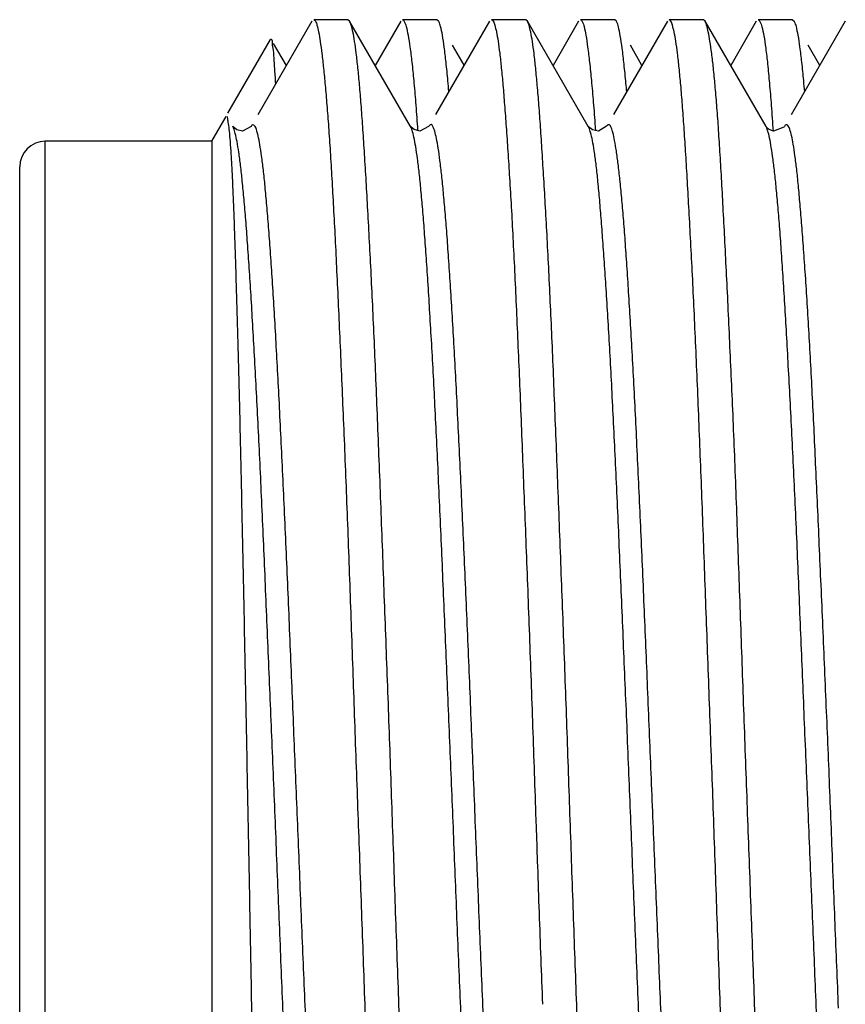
# Model space of a CAD drawing. Header units: inches. Extents: x 0.2 to 16.8, y 0.1 to 10.8.
# Tile 14 of 43: x 9.333 to 9.462, y 4.889 to 5.043. Entities that reach past the tile are written whole.
import ezdxf

# ---------------------------------------------------------------- set-up
doc = ezdxf.new("R2010")
doc.units = ezdxf.units.IN
doc.header["$LTSCALE"] = 0.935
doc.header["$MEASUREMENT"] = 0
doc.layers.get('0').update_dxf_attribs({"linetype": 'CONTINUOUS'})

msp = doc.modelspace()

# ---------------------------------------------------------------- linework, layer by layer
at = {"color": 7, "linetype": 'CONTINUOUS'}
for p, q in [((9.37826, 5.04255), (9.36981, 5.02794)), ((9.38388, 5.04279), (9.37854, 5.04279)), ((9.38415, 5.04256), (9.38388, 5.04279)), ((9.39366, 5.02613), (9.38415, 5.04256)), ((9.39216, 5.04257), (9.38815, 5.03565)), ((9.39779, 5.04279), (9.39241, 5.04279)), ((9.40602, 5.04255), (9.39759, 5.02798)), ((9.39806, 5.04256), (9.39779, 5.04279)), ((9.41166, 5.04279), (9.4063, 5.04279)), ((9.41193, 5.04256), (9.41166, 5.04279)), ((9.42144, 5.02612), (9.41193, 5.04256)), ((9.41993, 5.04255), (9.41593, 5.03564)), ((9.42557, 5.04279), (9.4202, 5.04279)), ((9.43382, 5.04257), (9.42537, 5.02797)), ((9.42583, 5.04257), (9.42557, 5.04279)), ((9.43942, 5.04279), (9.43408, 5.04279)), ((9.43968, 5.04257), (9.43942, 5.04279)), ((9.44921, 5.02611), (9.43968, 5.04257)), ((9.44769, 5.04256), (9.44369, 5.03565)), ((9.45334, 5.04279), (9.44796, 5.04279)), ((9.4616, 5.04255), (9.45313, 5.02792)), ((9.45334, 5.04279), (9.45359, 5.04258)), ((9.36514, 5.0282), (9.37179, 5.03971)), ((9.37193, 5.03971), (9.37179, 5.03971)), ((9.37427, 5.03566), (9.37228, 5.03909)), ((9.40204, 5.03568), (9.40024, 5.03879)), ((9.42982, 5.03566), (9.42801, 5.03879)), ((9.4576, 5.03564), (9.45578, 5.0388)), ((9.3626, 5.02379), (9.36484, 5.02768)), ((9.36589, 5.02612), (9.36588, 5.02613)), ((9.3937, 5.02607), (9.39365, 5.02615)), ((9.39366, 5.02613), (9.39365, 5.02615)), ((9.39653, 5.02615), (9.39652, 5.02614)), ((9.42144, 5.02612), (9.42143, 5.02614)), ((9.42149, 5.02607), (9.42144, 5.02615)), ((9.3665, 5.02557), (9.36593, 5.02605)), ((9.36875, 5.02612), (9.36875, 5.02611)), ((9.39422, 5.02562), (9.3937, 5.02607)), ((9.4221, 5.02557), (9.42149, 5.02607)), ((9.44924, 5.02606), (9.44921, 5.02611)), ((9.44971, 5.02562), (9.44924, 5.02606)), ((9.45208, 5.02611), (9.45208, 5.02611)), ((9.3626, 5.02379), (9.3366, 5.02379)), ((9.3626, 5.02379), (9.3626, 4.81179)), ((9.3326, 4.81579), (9.3326, 5.01979))]:
    msp.add_line(p, q, dxfattribs=at)
at = {"color": 9, "linetype": 'CONTINUOUS'}
msp.add_line((9.3366, 4.81179), (9.3366, 5.02379), dxfattribs=at)
at = {"color": 7, "linetype": 'CONTINUOUS'}
for points in [[(9.39653, 5.02615), (9.39649, 5.02608), (9.3951, 5.02539), (9.39422, 5.02562)], [(9.42431, 5.02614), (9.42306, 5.0254), (9.4221, 5.02557)], [(9.36875, 5.02612), (9.36743, 5.02537), (9.3665, 5.02557)], [(9.45208, 5.02611), (9.45199, 5.02598), (9.45039, 5.02537), (9.44971, 5.02562)]]:
    msp.add_lwpolyline(points, dxfattribs=at)
msp.add_arc((9.3366, 5.01979), 0.004, 90, 180, dxfattribs=at)
for points, knots in [([(9.37854, 5.04279), (9.37865, 5.04279), (9.3789, 5.04246), (9.37909, 5.04183), (9.37934, 5.04074), (9.37958, 5.03927), (9.37973, 5.03814), (9.3798, 5.03751)], [0, 0, 0, 0, 0.060243, 0.185197, 0.383115, 0.654883, 1, 1, 1, 1]), ([(9.39084, 4.91779), (9.39076, 4.92022), (9.39059, 4.92507), (9.39033, 4.93231), (9.39007, 4.93951), (9.3898, 4.94663), (9.38954, 4.95365), (9.38928, 4.96055), (9.38903, 4.96732), (9.38877, 4.97391), (9.38852, 4.9803), (9.38827, 4.98648), (9.38802, 4.99241), (9.38776, 4.99809), (9.3875, 5.00351), (9.38723, 5.00863), (9.38697, 5.01347), (9.38672, 5.01798), (9.38646, 5.02216), (9.38621, 5.02598), (9.38596, 5.02942), (9.38572, 5.03247), (9.38546, 5.03513), (9.38521, 5.03741), (9.38495, 5.03928), (9.3847, 5.04075), (9.38444, 5.04182), (9.38428, 5.04235), (9.38415, 5.04256)], [0, 0, 0, 0, 0.058279, 0.116348, 0.173985, 0.231003, 0.287255, 0.34257, 0.396765, 0.449606, 0.500862, 0.550327, 0.597869, 0.643378, 0.686741, 0.727852, 0.766601, 0.80286, 0.836406, 0.867016, 0.894586, 0.919102, 0.940523, 0.958819, 0.973956, 0.985895, 0.994612, 1, 1, 1, 1]), ([(9.39241, 5.04279), (9.39254, 5.04279), (9.39281, 5.04236), (9.39303, 5.04158), (9.39333, 5.04021), (9.39349, 5.03915), (9.39358, 5.03853)], [0, 0, 0, 0, 0.086771, 0.276787, 0.580746, 1, 1, 1, 1]), ([(9.39922, 5.03614), (9.39913, 5.03693), (9.39896, 5.03836), (9.3987, 5.04021), (9.39841, 5.04158), (9.39823, 5.04225), (9.39807, 5.04255), (9.39806, 5.04256)], [0, 0, 0, 0, 0.366842, 0.65497, 0.863926, 0.994593, 1, 1, 1, 1]), ([(9.4063, 5.04279), (9.40641, 5.04279), (9.40667, 5.04247), (9.40687, 5.04184), (9.40713, 5.04076), (9.40737, 5.03929), (9.40752, 5.03817), (9.4076, 5.03754)], [0, 0, 0, 0, 0.061567, 0.186363, 0.38359, 0.654749, 1, 1, 1, 1]), ([(9.41579, 4.99244), (9.41571, 4.99433), (9.41554, 4.99801), (9.41529, 5.0034), (9.41503, 5.00851), (9.41476, 5.01334), (9.4145, 5.01786), (9.41424, 5.02205), (9.41399, 5.02589), (9.41374, 5.02934), (9.41349, 5.03241), (9.41324, 5.03509), (9.41299, 5.03738), (9.41274, 5.03926), (9.41249, 5.04074), (9.41222, 5.04182), (9.41206, 5.04234), (9.41193, 5.04256)], [0, 0, 0, 0, 0.112523, 0.219744, 0.321521, 0.417668, 0.507881, 0.591527, 0.66799, 0.73685, 0.798025, 0.851496, 0.89722, 0.935066, 0.964893, 0.986666, 1, 1, 1, 1]), ([(9.4202, 5.04279), (9.42034, 5.04279), (9.42061, 5.04235), (9.42082, 5.04157), (9.42111, 5.0402), (9.42126, 5.03913), (9.42134, 5.03851)], [0, 0, 0, 0, 0.088264, 0.278954, 0.58278, 1, 1, 1, 1]), ([(9.42703, 5.03587), (9.42694, 5.0367), (9.42676, 5.03817), (9.42649, 5.0401), (9.42619, 5.04153), (9.42601, 5.04223), (9.42584, 5.04255), (9.42583, 5.04257)], [0, 0, 0, 0, 0.365904, 0.65362, 0.862061, 0.991954, 1, 1, 1, 1]), ([(9.43589, 5.03257), (9.43581, 5.03347), (9.43566, 5.03513), (9.4354, 5.03741), (9.43514, 5.03929), (9.43489, 5.04076), (9.43462, 5.04184), (9.43446, 5.04236), (9.43433, 5.04258)], [0, 0, 0, 0, 0.265355, 0.49186, 0.678991, 0.82596, 0.932766, 1, 1, 1, 1]), ([(9.44637, 4.91779), (9.44628, 4.92022), (9.44611, 4.92506), (9.44584, 4.9323), (9.44559, 4.93949), (9.44534, 4.9466), (9.44509, 4.95361), (9.44484, 4.96051), (9.4446, 4.96725), (9.44435, 4.97383), (9.44409, 4.98022), (9.44382, 4.98639), (9.44355, 4.99233), (9.44329, 4.99803), (9.44302, 5.00345), (9.44277, 5.00858), (9.44251, 5.01341), (9.44227, 5.01792), (9.44202, 5.02209), (9.44178, 5.02591), (9.44153, 5.02936), (9.44127, 5.03243), (9.44101, 5.03512), (9.44075, 5.0374), (9.44048, 5.03929), (9.44023, 5.04076), (9.43997, 5.04183), (9.43981, 5.04236), (9.43968, 5.04257)], [0, 0, 0, 0, 0.058192, 0.11622, 0.173791, 0.230744, 0.286954, 0.342184, 0.396234, 0.448935, 0.500108, 0.549584, 0.597205, 0.642819, 0.686287, 0.727453, 0.766147, 0.802285, 0.835752, 0.866369, 0.894062, 0.918762, 0.94035, 0.958779, 0.974005, 0.985962, 0.99465, 1, 1, 1, 1]), ([(9.44796, 5.04279), (9.4481, 5.04279), (9.44839, 5.04235), (9.44861, 5.04154), (9.44892, 5.04011), (9.44908, 5.039), (9.44916, 5.03836)], [0, 0, 0, 0, 0.086471, 0.275285, 0.57942, 1, 1, 1, 1]), ([(9.45359, 5.04258), (9.4536, 5.04256), (9.45376, 5.04226), (9.45394, 5.04158), (9.45423, 5.04021), (9.45449, 5.03837), (9.45466, 5.03695), (9.45475, 5.03616)], [0, 0, 0, 0, 0.007968, 0.13787, 0.346182, 0.633943, 1, 1, 1, 1]), ([(9.37238, 5.03633), (9.37235, 5.0369), (9.37232, 5.03785), (9.37201, 5.0389), (9.37215, 5.03957), (9.37193, 5.0397), (9.37193, 5.0397)], [0, 0, 0, 0, 0.493447, 0.825281, 0.997041, 1, 1, 1, 1]), ([(9.3798, 5.03751), (9.3799, 5.03675), (9.38008, 5.0351), (9.38025, 5.03344), (9.38033, 5.03255)], [0, 0, 0, 0, 0.460724, 1, 1, 1, 1]), ([(9.4076, 5.03754), (9.40769, 5.03678), (9.40787, 5.03512), (9.40802, 5.03347), (9.4081, 5.03257)], [0, 0, 0, 0, 0.460422, 1, 1, 1, 1]), ([(9.38033, 5.03255), (9.38042, 5.03153), (9.38061, 5.02935), (9.38087, 5.02589), (9.38113, 5.02206), (9.38138, 5.01787), (9.38163, 5.01335), (9.38188, 5.00853), (9.38213, 5.00342), (9.38238, 4.99804), (9.38264, 4.99239), (9.3829, 4.98647), (9.38316, 4.98031), (9.38343, 4.9739), (9.38369, 4.96729), (9.38394, 4.96051), (9.38419, 4.9536), (9.38444, 4.94659), (9.38469, 4.93948), (9.38494, 4.9323), (9.3852, 4.92507), (9.38538, 4.92022), (9.38547, 4.91779)], [0, 0, 0, 0, 0.026824, 0.057009, 0.090511, 0.127144, 0.16664, 0.208726, 0.253273, 0.300204, 0.349461, 0.400996, 0.454761, 0.510663, 0.568394, 0.627563, 0.687806, 0.748943, 0.810847, 0.873421, 0.936531, 1, 1, 1, 1]), ([(9.39416, 5.03328), (9.39427, 5.03215), (9.39447, 5.02974), (9.39466, 5.02714), (9.39476, 5.02567), (9.39477, 5.02548)], [0, 0, 0, 0, 0.432892, 0.926861, 1, 1, 1, 1]), ([(9.4081, 5.03257), (9.40819, 5.03155), (9.40836, 5.02937), (9.40862, 5.02593), (9.40888, 5.02211), (9.40914, 5.01795), (9.40941, 5.01344), (9.40967, 5.00861), (9.40992, 5.00348), (9.41009, 4.99995), (9.41017, 4.99814)], [0, 0, 0, 0, 0.089436, 0.189725, 0.300617, 0.421833, 0.552758, 0.693068, 0.8424, 1, 1, 1, 1]), ([(9.42192, 5.03328), (9.42203, 5.03216), (9.42224, 5.02976), (9.42244, 5.02716), (9.42254, 5.02568), (9.42256, 5.02549)], [0, 0, 0, 0, 0.431685, 0.925939, 1, 1, 1, 1]), ([(9.44104, 4.91779), (9.44095, 4.92022), (9.44078, 4.92505), (9.44051, 4.93229), (9.44025, 4.93948), (9.43999, 4.94659), (9.43973, 4.9536), (9.43948, 4.9605), (9.43923, 4.96725), (9.43898, 4.97383), (9.43873, 4.98022), (9.43847, 4.98641), (9.43821, 4.99235), (9.43795, 4.99805), (9.43769, 5.00348), (9.43742, 5.00861), (9.43716, 5.01344), (9.43691, 5.01795), (9.43666, 5.02211), (9.43641, 5.02593), (9.43616, 5.02937), (9.43599, 5.03155), (9.43589, 5.03257)], [0, 0, 0, 0, 0.06328, 0.126401, 0.189042, 0.251041, 0.312243, 0.372339, 0.431173, 0.488599, 0.544329, 0.59822, 0.650136, 0.699812, 0.74713, 0.791961, 0.834077, 0.873376, 0.909758, 0.943042, 0.973148, 1, 1, 1, 1]), ([(9.44974, 5.03288), (9.44984, 5.03172), (9.45004, 5.02923), (9.45022, 5.02673), (9.45032, 5.0254)], [0, 0, 0, 0, 0.466482, 1, 1, 1, 1]), ([(9.36832, 4.91779), (9.36827, 4.92009), (9.36818, 4.92468), (9.36805, 4.93154), (9.36791, 4.93836), (9.36778, 4.94509), (9.36765, 4.95171), (9.36751, 4.95817), (9.36738, 4.96445), (9.36725, 4.97053), (9.36712, 4.97638), (9.36699, 4.982), (9.36686, 4.98737), (9.36672, 4.99248), (9.36658, 4.99731), (9.36645, 5.00184), (9.36632, 5.00604), (9.36619, 5.00989), (9.36606, 5.01339), (9.36593, 5.01652), (9.3658, 5.01928), (9.36566, 5.02165), (9.36553, 5.02364), (9.36538, 5.02521), (9.3653, 5.02645), (9.36511, 5.02702), (9.3651, 5.02733)], [0, 0, 0, 0, 0.062813, 0.125604, 0.187916, 0.249489, 0.309997, 0.369018, 0.426391, 0.481919, 0.535363, 0.586695, 0.635768, 0.682433, 0.72661, 0.768005, 0.80637, 0.841622, 0.873614, 0.902227, 0.927402, 0.949076, 0.967234, 0.981821, 0.992747, 1, 1, 1, 1]), ([(9.37805, 4.81476), (9.37795, 4.81554), (9.37776, 4.81722), (9.37749, 4.81994), (9.37721, 4.82302), (9.37693, 4.82646), (9.37665, 4.83023), (9.37638, 4.83434), (9.37611, 4.83879), (9.37584, 4.84355), (9.37557, 4.84861), (9.3753, 4.85392), (9.37503, 4.85947), (9.37475, 4.86522), (9.37448, 4.87115), (9.3742, 4.87725), (9.37393, 4.88354), (9.37366, 4.89), (9.37339, 4.89658), (9.37312, 4.90323), (9.37285, 4.90991), (9.37258, 4.91662), (9.3723, 4.92332), (9.37202, 4.92998), (9.37175, 4.93659), (9.37147, 4.94314), (9.3712, 4.94963), (9.37093, 4.95601), (9.37066, 4.96224), (9.37039, 4.96829), (9.37012, 4.97412), (9.36985, 4.97973), (9.36957, 4.9851), (9.3693, 4.99022), (9.36902, 4.99507), (9.36875, 4.99963), (9.36848, 5.00389), (9.36821, 5.00781), (9.36794, 5.01139), (9.36767, 5.0146), (9.3674, 5.01743), (9.36713, 5.01989), (9.36686, 5.02196), (9.36658, 5.02361), (9.36634, 5.02491), (9.36611, 5.02557), (9.36601, 5.02588)], [0, 0, 0, 0, 0.011112, 0.024055, 0.038728, 0.055034, 0.072917, 0.092365, 0.113456, 0.13607, 0.160053, 0.185266, 0.21156, 0.238822, 0.266888, 0.295677, 0.325462, 0.356166, 0.387415, 0.418846, 0.450495, 0.482283, 0.514035, 0.545542, 0.576801, 0.607867, 0.638585, 0.668837, 0.698414, 0.72709, 0.754669, 0.781207, 0.806687, 0.830967, 0.853931, 0.875544, 0.895742, 0.914405, 0.931383, 0.946602, 0.960066, 0.971761, 0.981616, 0.989601, 0.995725, 1, 1, 1, 1]), ([(9.40349, 4.84603), (9.40339, 4.84775), (9.40321, 4.85128), (9.40294, 4.85669), (9.40268, 4.86234), (9.4024, 4.8682), (9.40213, 4.87426), (9.40185, 4.8805), (9.40157, 4.88688), (9.4013, 4.89337), (9.40102, 4.89995), (9.40076, 4.90659), (9.40049, 4.91327), (9.40022, 4.91996), (9.39995, 4.92665), (9.39967, 4.9333), (9.39939, 4.93992), (9.39912, 4.94646), (9.39884, 4.95288), (9.39857, 4.95916), (9.3983, 4.96528), (9.39803, 4.97121), (9.39776, 4.97693), (9.39749, 4.98243), (9.39722, 4.98769), (9.39694, 4.99269), (9.39666, 4.9974), (9.39639, 5.00181), (9.39612, 5.0059), (9.39585, 5.00964), (9.39558, 5.01303), (9.39531, 5.01605), (9.39505, 5.0187), (9.39478, 5.02097), (9.3945, 5.02285), (9.39424, 5.02431), (9.39402, 5.02517), (9.39392, 5.02551)], [0, 0, 0, 0, 0.028721, 0.058968, 0.090472, 0.123086, 0.156818, 0.19164, 0.227272, 0.263457, 0.300061, 0.337049, 0.374311, 0.411664, 0.448827, 0.485936, 0.52286, 0.55933, 0.595097, 0.630109, 0.664226, 0.697296, 0.729174, 0.759788, 0.789101, 0.817023, 0.843343, 0.867947, 0.890752, 0.911675, 0.93059, 0.947466, 0.962276, 0.974999, 0.985556, 0.993891, 1, 1, 1, 1]), ([(9.42864, 4.90389), (9.42855, 4.90612), (9.42837, 4.91061), (9.4281, 4.91734), (9.42783, 4.92406), (9.42756, 4.93075), (9.42728, 4.93737), (9.427, 4.94389), (9.42673, 4.95031), (9.42646, 4.95662), (9.42619, 4.96282), (9.42592, 4.96888), (9.42564, 4.97474), (9.42537, 4.98037), (9.4251, 4.98573), (9.42483, 4.99081), (9.42455, 4.9956), (9.42428, 5.00009), (9.424, 5.00429), (9.42373, 5.00815), (9.42346, 5.01169), (9.4232, 5.01487), (9.42294, 5.01769), (9.42267, 5.02012), (9.4224, 5.02217), (9.42212, 5.02379), (9.42186, 5.02504), (9.42164, 5.02566), (9.42153, 5.02595)], [0, 0, 0, 0, 0.054902, 0.110076, 0.165162, 0.219888, 0.274132, 0.327551, 0.37999, 0.43166, 0.482481, 0.532148, 0.580263, 0.626442, 0.670341, 0.711882, 0.751088, 0.787964, 0.822358, 0.854108, 0.883047, 0.909178, 0.932369, 0.952456, 0.969308, 0.982854, 0.993055, 1, 1, 1, 1]), ([(9.46146, 4.81401), (9.46136, 4.81474), (9.46116, 4.81634), (9.46089, 4.81891), (9.46062, 4.82187), (9.46036, 4.82518), (9.4601, 4.82885), (9.45983, 4.83286), (9.45956, 4.83719), (9.45928, 4.84182), (9.459, 4.84675), (9.45872, 4.85197), (9.45844, 4.85746), (9.45817, 4.86318), (9.45789, 4.86911), (9.45763, 4.87521), (9.45736, 4.88147), (9.45709, 4.88787), (9.45683, 4.89436), (9.45655, 4.90093), (9.45628, 4.90757), (9.456, 4.91427), (9.45572, 4.92102), (9.45544, 4.92777), (9.45516, 4.93446), (9.45489, 4.94108), (9.45462, 4.9476), (9.45435, 4.954), (9.45409, 4.96025), (9.45382, 4.96633), (9.45354, 4.97222), (9.45327, 4.97791), (9.45298, 4.98339), (9.4527, 4.98862), (9.45243, 4.99358), (9.45215, 4.99827), (9.45188, 5.00265), (9.45161, 5.0067), (9.45134, 5.0104), (9.45107, 5.01372), (9.4508, 5.01665), (9.45053, 5.01918), (9.45026, 5.02135), (9.44999, 5.02313), (9.44974, 5.02453), (9.44951, 5.02532), (9.44941, 5.02564)], [0, 0, 0, 0, 0.010434, 0.022681, 0.036661, 0.052368, 0.069757, 0.088736, 0.109199, 0.131077, 0.154356, 0.179061, 0.205052, 0.232136, 0.260118, 0.288946, 0.318547, 0.348803, 0.37949, 0.410498, 0.441794, 0.47349, 0.505431, 0.537364, 0.569017, 0.600259, 0.631028, 0.661288, 0.690874, 0.719599, 0.747394, 0.774294, 0.800196, 0.824938, 0.848419, 0.870561, 0.891302, 0.910523, 0.928064, 0.943796, 0.957616, 0.969623, 0.979893, 0.988428, 0.995146, 1, 1, 1, 1]), ([(9.41042, 4.99244), (9.41051, 4.99045), (9.41068, 4.98641), (9.41093, 4.98022), (9.41118, 4.97383), (9.41144, 4.96725), (9.41171, 4.9605), (9.41197, 4.9536), (9.41214, 4.94896), (9.41223, 4.94662)], [0, 0, 0, 0, 0.130069, 0.265087, 0.40473, 0.548633, 0.696066, 0.846646, 1, 1, 1, 1]), ([(9.41759, 4.94658), (9.4175, 4.94892), (9.41733, 4.95356), (9.41706, 4.96046), (9.4168, 4.96724), (9.41655, 4.97385), (9.41629, 4.98026), (9.41604, 4.98644), (9.41588, 4.99047), (9.41579, 4.99244)], [0, 0, 0, 0, 0.15286, 0.303551, 0.451644, 0.596206, 0.736225, 0.870903, 1, 1, 1, 1]), ([(9.41861, 4.91779), (9.41853, 4.92022), (9.41836, 4.92506), (9.41811, 4.93229), (9.41785, 4.93946), (9.41768, 4.94422), (9.41759, 4.94658)], [0, 0, 0, 0, 0.252896, 0.504267, 0.753461, 1, 1, 1, 1]), ([(9.37179, 4.79588), (9.37171, 4.79602), (9.37162, 4.79648), (9.37149, 4.79736), (9.37137, 4.79869), (9.37124, 4.80043), (9.37111, 4.80259), (9.37098, 4.80516), (9.37085, 4.80813), (9.37072, 4.81148), (9.37058, 4.81522), (9.37045, 4.81932), (9.37031, 4.82378), (9.37018, 4.82857), (9.37005, 4.83366), (9.36991, 4.83905), (9.36978, 4.84468), (9.36965, 4.85056), (9.36952, 4.85666), (9.36939, 4.86296), (9.36925, 4.86946), (9.36911, 4.87611), (9.36898, 4.88291), (9.36884, 4.88981), (9.36871, 4.89678), (9.36858, 4.90379), (9.36845, 4.9108), (9.36836, 4.91547), (9.36832, 4.91779)], [0, 0, 0, 0, 0.003895, 0.011258, 0.02214, 0.036513, 0.054307, 0.075413, 0.099774, 0.127336, 0.157988, 0.191694, 0.2283, 0.2676, 0.309488, 0.353701, 0.399955, 0.448178, 0.498214, 0.549936, 0.603272, 0.657931, 0.713676, 0.770346, 0.82761, 0.885172, 0.94275, 1, 1, 1, 1]), ([(9.38547, 4.91779), (9.38556, 4.91537), (9.38573, 4.91053), (9.386, 4.90329), (9.38625, 4.8961), (9.38651, 4.88899), (9.38676, 4.88198), (9.38701, 4.87508), (9.38726, 4.86834), (9.38751, 4.86176), (9.38777, 4.85537), (9.38803, 4.8492), (9.3883, 4.84325), (9.38856, 4.83756), (9.38882, 4.83214), (9.38908, 4.827), (9.38933, 4.82217), (9.38958, 4.81766), (9.38983, 4.81349), (9.39007, 4.80968), (9.39033, 4.80623), (9.39059, 4.80315), (9.39085, 4.80047), (9.39111, 4.79818), (9.39137, 4.7963), (9.39161, 4.79483), (9.39187, 4.79375), (9.39203, 4.79323), (9.39216, 4.79301)], [0, 0, 0, 0, 0.058187, 0.116213, 0.173783, 0.230737, 0.286947, 0.342176, 0.396224, 0.448923, 0.500095, 0.549574, 0.597201, 0.642822, 0.686296, 0.727467, 0.766163, 0.802299, 0.835763, 0.866378, 0.894071, 0.918771, 0.940357, 0.958781, 0.973999, 0.985945, 0.994619, 1, 1, 1, 1]), ([(9.39598, 4.80307), (9.39589, 4.80409), (9.39571, 4.80626), (9.39546, 4.80968), (9.3952, 4.81347), (9.39494, 4.81761), (9.39468, 4.82211), (9.39442, 4.82694), (9.39416, 4.83209), (9.39391, 4.83753), (9.39366, 4.84322), (9.39341, 4.84914), (9.39316, 4.85528), (9.3929, 4.86164), (9.39264, 4.86819), (9.39238, 4.87493), (9.39212, 4.88183), (9.39186, 4.88887), (9.3916, 4.89602), (9.39134, 4.90325), (9.39109, 4.91051), (9.39093, 4.91537), (9.39084, 4.91779)], [0, 0, 0, 0, 0.026745, 0.05668, 0.089743, 0.125898, 0.165127, 0.207372, 0.252398, 0.299881, 0.349506, 0.401135, 0.454691, 0.51012, 0.567293, 0.626032, 0.68623, 0.747701, 0.810111, 0.873171, 0.936584, 1, 1, 1, 1]), ([(9.41912, 4.90323), (9.41903, 4.90566), (9.41886, 4.91051), (9.4187, 4.91536), (9.41861, 4.91779)], [0, 0, 0, 0, 0.499038, 1, 1, 1, 1]), ([(9.44768, 4.79303), (9.44756, 4.79323), (9.4474, 4.79376), (9.44715, 4.79483), (9.44692, 4.79629), (9.44667, 4.79818), (9.44642, 4.80046), (9.44616, 4.80314), (9.44591, 4.80621), (9.44564, 4.80966), (9.44538, 4.81347), (9.44512, 4.81764), (9.44486, 4.82214), (9.44461, 4.82697), (9.44436, 4.83211), (9.44411, 4.83753), (9.44386, 4.84323), (9.44361, 4.84918), (9.44334, 4.85536), (9.44308, 4.86175), (9.44282, 4.86834), (9.44255, 4.87509), (9.4423, 4.88198), (9.44205, 4.889), (9.4418, 4.89611), (9.44155, 4.9033), (9.44129, 4.91053), (9.44112, 4.91537), (9.44104, 4.91779)], [0, 0, 0, 0, 0.005248, 0.013902, 0.025828, 0.041015, 0.059409, 0.080985, 0.10565, 0.133321, 0.163937, 0.197346, 0.233477, 0.272205, 0.313355, 0.35686, 0.402529, 0.450196, 0.499761, 0.550979, 0.603731, 0.657839, 0.713053, 0.769282, 0.826284, 0.883837, 0.941836, 1, 1, 1, 1]), ([(9.4515, 4.80302), (9.45141, 4.80404), (9.45124, 4.80621), (9.45099, 4.80966), (9.45074, 4.81347), (9.4505, 4.81763), (9.45025, 4.82213), (9.44999, 4.82696), (9.44973, 4.83209), (9.44946, 4.83752), (9.44919, 4.84322), (9.44893, 4.84917), (9.44867, 4.85535), (9.44841, 4.86175), (9.44817, 4.86833), (9.44792, 4.87508), (9.44767, 4.88198), (9.44743, 4.88899), (9.44717, 4.89611), (9.44691, 4.90329), (9.44664, 4.91053), (9.44646, 4.91537), (9.44637, 4.91779)], [0, 0, 0, 0, 0.02682, 0.056907, 0.090169, 0.126501, 0.16576, 0.207866, 0.252705, 0.300039, 0.349727, 0.401654, 0.455557, 0.511298, 0.568739, 0.627588, 0.687694, 0.748906, 0.810916, 0.873566, 0.936701, 1, 1, 1, 1]), ([(9.42375, 4.80305), (9.42366, 4.80407), (9.42348, 4.80624), (9.42324, 4.80968), (9.42298, 4.81348), (9.42272, 4.81763), (9.42246, 4.82213), (9.4222, 4.82696), (9.42194, 4.8321), (9.42168, 4.83754), (9.42143, 4.84325), (9.42118, 4.8492), (9.42093, 4.85537), (9.42068, 4.86175), (9.42042, 4.86832), (9.42016, 4.87505), (9.4199, 4.88193), (9.41963, 4.88894), (9.41937, 4.89606), (9.4192, 4.90083), (9.41912, 4.90323)], [0, 0, 0, 0, 0.030673, 0.065041, 0.10302, 0.144529, 0.189487, 0.23779, 0.289244, 0.343609, 0.400628, 0.460086, 0.521775, 0.58549, 0.651052, 0.718288, 0.787019, 0.857031, 0.928096, 1, 1, 1, 1]), ([(9.43356, 4.81501), (9.43346, 4.8158), (9.43327, 4.8175), (9.43301, 4.82026), (9.43274, 4.82338), (9.43247, 4.82685), (9.4322, 4.83067), (9.43192, 4.83483), (9.43164, 4.83931), (9.43137, 4.84409), (9.43109, 4.84916), (9.43082, 4.8545), (9.43055, 4.86008), (9.43029, 4.86587), (9.43002, 4.87184), (9.42974, 4.87799), (9.42947, 4.8843), (9.42919, 4.89074), (9.42891, 4.89728), (9.42873, 4.90168), (9.42864, 4.90389)], [0, 0, 0, 0, 0.02683, 0.057973, 0.093202, 0.132313, 0.175355, 0.222202, 0.272711, 0.326595, 0.383707, 0.443867, 0.506765, 0.571897, 0.639041, 0.708246, 0.779372, 0.851856, 0.925465, 1, 1, 1, 1])]:
    msp.add_open_spline(points, degree=3, knots=knots, dxfattribs=at)
for points in [[(9.43433, 5.04258), (9.43427, 5.04269), (9.43419, 5.04279), (9.43408, 5.04279)], [(9.39358, 5.03853), (9.39369, 5.03774), (9.39378, 5.03695), (9.39387, 5.03616)], [(9.42134, 5.03851), (9.42145, 5.03773), (9.42154, 5.03693), (9.42163, 5.03614)], [(9.44916, 5.03836), (9.44927, 5.03753), (9.44937, 5.0367), (9.44945, 5.03588)], [(9.37252, 5.03411), (9.37247, 5.03485), (9.37242, 5.03559), (9.37238, 5.03633)], [(9.39387, 5.03616), (9.39398, 5.0352), (9.39408, 5.03424), (9.39416, 5.03328)], [(9.39951, 5.03325), (9.39942, 5.03421), (9.39932, 5.03518), (9.39922, 5.03614)], [(9.42163, 5.03614), (9.42174, 5.03519), (9.42183, 5.03423), (9.42192, 5.03328)], [(9.42733, 5.03286), (9.42723, 5.03387), (9.42714, 5.03487), (9.42703, 5.03587)], [(9.44945, 5.03588), (9.44956, 5.03488), (9.44965, 5.03388), (9.44974, 5.03288)], [(9.45475, 5.03616), (9.45486, 5.0352), (9.45496, 5.03424), (9.45505, 5.03328)], [(9.3726, 5.03276), (9.37258, 5.03321), (9.37255, 5.03366), (9.37252, 5.03411)], [(9.39966, 5.03156), (9.39961, 5.03212), (9.39956, 5.03268), (9.39951, 5.03325)], [(9.42745, 5.03154), (9.42741, 5.03198), (9.42737, 5.03242), (9.42733, 5.03286)], [(9.45505, 5.03328), (9.4551, 5.03269), (9.45516, 5.0321), (9.45521, 5.03151)], [(9.3651, 5.02733), (9.3651, 5.02747), (9.36511, 5.02764), (9.365, 5.02769)], [(9.36601, 5.02588), (9.36598, 5.02597), (9.36595, 5.02606), (9.36591, 5.02614)], [(9.39392, 5.02551), (9.39386, 5.02572), (9.39379, 5.02592), (9.39366, 5.02613)], [(9.42153, 5.02595), (9.42151, 5.02601), (9.42148, 5.02607), (9.42146, 5.02613)], [(9.44941, 5.02564), (9.44937, 5.02581), (9.44932, 5.02597), (9.44922, 5.02611)], [(9.41017, 4.99814), (9.41026, 4.99624), (9.41034, 4.99434), (9.41042, 4.99244)], [(9.41223, 4.94662), (9.41232, 4.94425), (9.4124, 4.94187), (9.41249, 4.9395)], [(9.41249, 4.9395), (9.41257, 4.9371), (9.41266, 4.9347), (9.41274, 4.93231)], [(9.41274, 4.93231), (9.41283, 4.92989), (9.41291, 4.92748), (9.41299, 4.92506)], [(9.41299, 4.92506), (9.41308, 4.92264), (9.41316, 4.92022), (9.41324, 4.91779)], [(9.41324, 4.91779), (9.41326, 4.91724), (9.41328, 4.91669), (9.4133, 4.91613)], [(9.4133, 4.91613), (9.41337, 4.91426), (9.41343, 4.91239), (9.4135, 4.91052)], [(9.4135, 4.91052), (9.41358, 4.90811), (9.41366, 4.90569), (9.41375, 4.90327)], [(9.41375, 4.90327), (9.41384, 4.90087), (9.41392, 4.89847), (9.41401, 4.89607)], [(9.41401, 4.89607), (9.4141, 4.8937), (9.41419, 4.89132), (9.41428, 4.88895)]]:
    msp.add_open_spline(points, degree=3, dxfattribs=at)
at = {"color": 9, "linetype": 'CONTINUOUS'}
for points, knots in [([(9.3816, 4.81421), (9.3815, 4.81494), (9.3813, 4.81654), (9.38103, 4.81912), (9.38076, 4.82206), (9.3805, 4.82536), (9.38023, 4.82903), (9.37996, 4.83307), (9.37969, 4.83745), (9.37941, 4.84213), (9.37914, 4.84709), (9.37886, 4.85232), (9.37859, 4.85778), (9.37832, 4.86343), (9.37805, 4.86928), (9.37778, 4.87532), (9.37751, 4.88157), (9.37723, 4.88799), (9.37696, 4.89453), (9.37669, 4.90116), (9.37641, 4.90783), (9.37614, 4.91453), (9.37586, 4.92121), (9.37559, 4.92784), (9.37532, 4.93442), (9.37505, 4.94098), (9.37478, 4.94749), (9.37451, 4.9539), (9.37424, 4.96019), (9.37396, 4.96633), (9.37369, 4.97228), (9.37341, 4.97799), (9.37314, 4.98343), (9.37287, 4.98858), (9.3726, 4.99348), (9.37233, 4.99812), (9.37205, 5.00249), (9.37178, 5.00655), (9.3715, 5.01028), (9.37123, 5.01365), (9.37096, 5.01662), (9.37069, 5.0192), (9.37042, 5.02138), (9.37015, 5.02315), (9.36991, 5.02454), (9.36961, 5.02553), (9.36944, 5.02615), (9.369, 5.02648), (9.36883, 5.02624), (9.36875, 5.02612), (9.36875, 5.02612)], [0, 0, 0, 0, 0.010451, 0.022658, 0.036473, 0.051965, 0.069275, 0.088302, 0.108913, 0.130962, 0.154296, 0.178896, 0.204627, 0.231204, 0.258532, 0.286892, 0.316302, 0.34655, 0.377348, 0.408475, 0.439814, 0.471337, 0.502804, 0.533884, 0.564702, 0.595543, 0.626188, 0.656327, 0.685886, 0.714789, 0.742809, 0.769682, 0.795225, 0.819379, 0.842353, 0.864202, 0.884794, 0.90395, 0.921527, 0.9374, 0.951456, 0.963612, 0.97387, 0.98227, 0.988889, 0.993693, 0.996688, 0.998178, 0.999946, 1, 1, 1, 1]), ([(9.40345, 4.92595), (9.40336, 4.92819), (9.40318, 4.93264), (9.40291, 4.93927), (9.40263, 4.94582), (9.40236, 4.95226), (9.40208, 4.95855), (9.40181, 4.96464), (9.40154, 4.97053), (9.40127, 4.97624), (9.401, 4.98176), (9.40073, 4.98706), (9.40046, 4.99211), (9.40018, 4.99687), (9.39991, 5.00133), (9.39963, 5.00546), (9.39936, 5.00923), (9.39909, 5.01264), (9.39882, 5.01568), (9.39855, 5.01836), (9.39829, 5.02067), (9.39802, 5.0226), (9.39776, 5.02412), (9.39748, 5.02528), (9.39726, 5.02596), (9.39694, 5.02649), (9.39664, 5.02632), (9.39654, 5.0262), (9.39651, 5.02616)], [0, 0, 0, 0, 0.066382, 0.131938, 0.196623, 0.26044, 0.322814, 0.383084, 0.441073, 0.497504, 0.552282, 0.60482, 0.654775, 0.701955, 0.746131, 0.787086, 0.824536, 0.858202, 0.888269, 0.91496, 0.938018, 0.957239, 0.972588, 0.984051, 0.991615, 0.995611, 0.998561, 1, 1, 1, 1]), ([(9.43705, 4.81508), (9.43695, 4.81587), (9.43675, 4.81759), (9.43648, 4.82036), (9.4362, 4.8235), (9.43593, 4.82698), (9.43566, 4.83078), (9.43539, 4.83491), (9.43512, 4.83936), (9.43485, 4.84415), (9.43458, 4.84924), (9.43431, 4.85461), (9.43403, 4.86022), (9.43376, 4.86605), (9.43348, 4.87204), (9.43321, 4.87817), (9.43294, 4.88441), (9.43267, 4.89079), (9.4324, 4.89731), (9.43213, 4.90395), (9.43185, 4.91066), (9.43158, 4.91741), (9.4313, 4.92416), (9.43102, 4.93089), (9.43075, 4.93752), (9.43048, 4.94402), (9.43021, 4.95041), (9.42994, 4.95669), (9.42967, 4.96286), (9.4294, 4.96889), (9.42912, 4.97473), (9.42885, 4.98036), (9.42857, 4.98575), (9.4283, 4.99086), (9.42803, 4.99565), (9.42775, 5.00013), (9.42749, 5.00429), (9.42722, 5.00815), (9.42695, 5.01168), (9.42668, 5.01486), (9.42641, 5.01768), (9.42613, 5.02011), (9.42586, 5.02216), (9.42559, 5.02379), (9.42534, 5.02504), (9.42507, 5.0258), (9.42486, 5.02639), (9.42445, 5.02638), (9.42434, 5.02623), (9.42429, 5.02615)], [0, 0, 0, 0, 0.011291, 0.024418, 0.03932, 0.055819, 0.073767, 0.093159, 0.114202, 0.136846, 0.160907, 0.186244, 0.212757, 0.240289, 0.268639, 0.297563, 0.326907, 0.356936, 0.387763, 0.419166, 0.450815, 0.482629, 0.514551, 0.546346, 0.577676, 0.608341, 0.638335, 0.667973, 0.697169, 0.725614, 0.753165, 0.779777, 0.805255, 0.829407, 0.852069, 0.873136, 0.892743, 0.91101, 0.92773, 0.942778, 0.956128, 0.967721, 0.977439, 0.985247, 0.991135, 0.995138, 0.997414, 0.998689, 1, 1, 1, 1]), ([(9.45974, 4.90814), (9.45965, 4.91035), (9.45948, 4.91476), (9.45922, 4.92138), (9.45895, 4.92803), (9.45867, 4.93469), (9.45838, 4.94134), (9.4581, 4.94792), (9.45782, 4.95438), (9.45754, 4.96067), (9.45727, 4.96676), (9.457, 4.97262), (9.45675, 4.97823), (9.45648, 4.98361), (9.45622, 4.98876), (9.45594, 4.99369), (9.45566, 4.99837), (9.45538, 5.00276), (9.45509, 5.00682), (9.45482, 5.01052), (9.45454, 5.01384), (9.45428, 5.01677), (9.45402, 5.0193), (9.45376, 5.02144), (9.4535, 5.0232), (9.45325, 5.02458), (9.45295, 5.02555), (9.45277, 5.02618), (9.45231, 5.02647), (9.45215, 5.02624), (9.45208, 5.02611)], [0, 0, 0, 0, 0.05563, 0.111178, 0.166984, 0.223153, 0.279181, 0.334617, 0.389003, 0.441931, 0.493162, 0.542514, 0.58962, 0.634703, 0.678017, 0.719588, 0.75905, 0.796068, 0.830336, 0.861566, 0.889577, 0.914284, 0.9356, 0.953658, 0.968594, 0.98036, 0.988872, 0.994151, 0.996804, 1, 1, 1, 1]), ([(9.40399, 4.91252), (9.4039, 4.91475), (9.40372, 4.91922), (9.40354, 4.9237), (9.40345, 4.92595)], [0, 0, 0, 0, 0.498181, 1, 1, 1, 1]), ([(9.46054, 4.88835), (9.46045, 4.89053), (9.46027, 4.89492), (9.46, 4.90151), (9.45983, 4.90592), (9.45974, 4.90814)], [0, 0, 0, 0, 0.330652, 0.664448, 1, 1, 1, 1]), ([(9.40699, 4.84561), (9.4069, 4.84729), (9.40671, 4.85077), (9.40645, 4.85613), (9.40618, 4.86176), (9.40591, 4.86763), (9.40563, 4.8737), (9.40536, 4.87994), (9.40508, 4.88632), (9.40481, 4.89281), (9.40453, 4.89935), (9.40435, 4.90372), (9.40426, 4.90591)], [0, 0, 0, 0, 0.084035, 0.173007, 0.266708, 0.364215, 0.464923, 0.568492, 0.674542, 0.782458, 0.891203, 1, 1, 1, 1])]:
    msp.add_open_spline(points, degree=3, knots=knots, dxfattribs=at)
msp.add_open_spline([(9.40426, 4.90591), (9.40417, 4.90811), (9.40408, 4.91031), (9.40399, 4.91252)], degree=3, dxfattribs=at)

doc.saveas('drawing.dxf')
